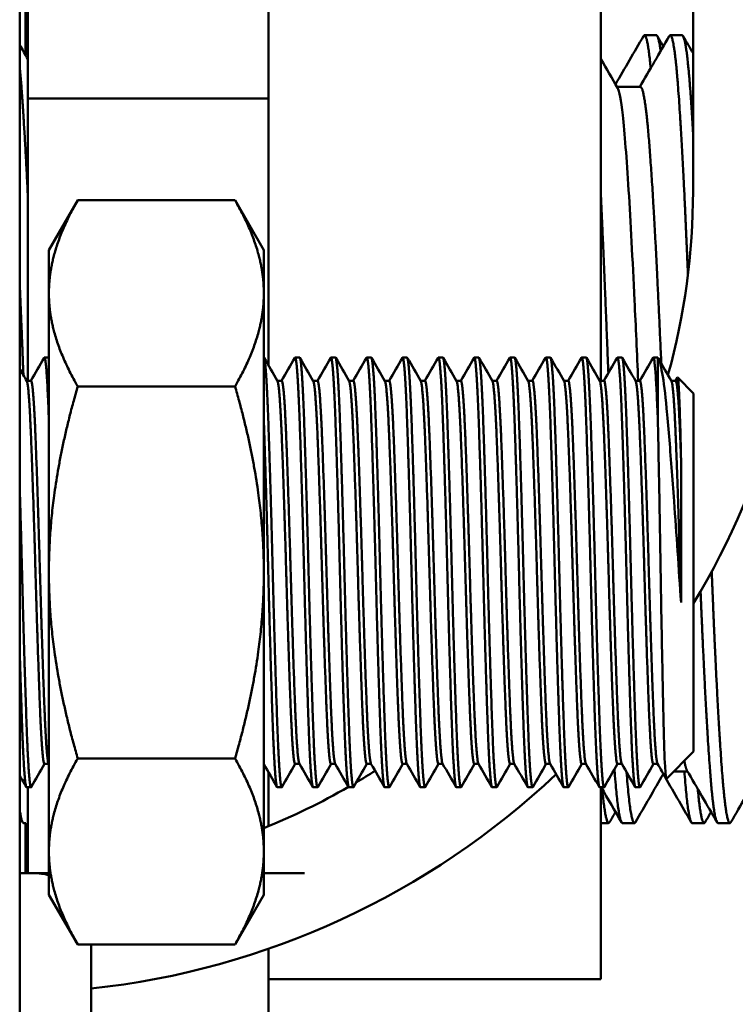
# Model space of a CAD drawing. Header units: inches. Extents: x 1 to 203, y 4 to 128.
# Tile 7 of 127: x 56.04 to 57.29, y 18.98 to 20.7. Entities that reach past the tile are written whole.
import ezdxf

# ---------------------------------------------------------------- set-up
doc = ezdxf.new("R2010")
doc.units = ezdxf.units.IN
doc.header["$LTSCALE"] = 6
doc.header["$MEASUREMENT"] = 0
doc.layers.add('Visible (ANSI)', color=7, linetype='Continuous', lineweight=50)

msp = doc.modelspace()

# ---------------------------------------------------------------- linework, layer by layer
at = {"layer": 'Visible (ANSI)'}
for p, q in [((56.0416, 17.0853), (56.0416, 27.3773)), ((56.0516, 22.6313), (56.0516, 20.6345)), ((57.2166, 20.3969), (57.2166, 22.0157)), ((56.0559, 21.136), (56.0559, 20.5586)), ((56.4759, 21.136), (56.4759, 20.5586)), ((57.0559, 20.0657), (57.0559, 20.9413)), ((57.1526, 20.6688), (57.1318, 20.6688)), ((57.1976, 20.6688), (57.1768, 20.6688)), ((57.1247, 20.5786), (57.084, 20.5786)), ((56.0559, 20.5586), (56.0559, 20.0657)), ((56.4759, 20.5586), (56.0559, 20.5586)), ((56.4759, 20.5586), (56.4759, 20.0923)), ((56.0926, 20.2938), (56.1429, 20.3808)), ((56.4174, 20.3808), (56.1429, 20.3808)), ((56.4676, 20.2938), (56.4174, 20.3808)), ((56.0926, 20.2938), (56.0926, 20.2184)), ((56.4676, 20.2938), (56.4676, 20.2184)), ((56.0926, 20.2184), (56.0926, 19.7313)), ((56.4676, 20.2184), (56.4676, 19.7313)), ((56.0848, 20.1063), (56.0926, 20.1063)), ((56.5223, 20.1063), (56.5301, 20.1063)), ((56.5848, 20.1063), (56.5926, 20.1063)), ((56.6473, 20.1063), (56.6551, 20.1063)), ((56.7098, 20.1063), (56.7176, 20.1063)), ((56.7723, 20.1063), (56.7801, 20.1063)), ((56.8348, 20.1063), (56.8426, 20.1063)), ((56.8973, 20.1063), (56.9051, 20.1063)), ((56.9598, 20.1063), (56.9676, 20.1063)), ((57.0223, 20.1063), (57.0301, 20.1063)), ((57.0848, 20.1063), (57.0926, 20.1063)), ((57.1473, 20.1063), (57.1551, 20.1063)), ((57.1551, 20.1063), (57.1551, 19.9964)), ((57.1861, 20.0657), (57.1895, 20.0715)), ((57.2176, 20.0438), (57.1898, 20.0716)), ((56.0614, 20.0657), (56.0538, 20.0657)), ((56.4174, 20.056), (56.1429, 20.056)), ((56.4989, 20.0657), (56.4913, 20.0657)), ((56.5614, 20.0657), (56.5538, 20.0657)), ((56.6239, 20.0657), (56.6163, 20.0657)), ((56.6864, 20.0657), (56.6788, 20.0657)), ((56.7489, 20.0657), (56.7413, 20.0657)), ((56.8114, 20.0657), (56.8038, 20.0657)), ((56.8739, 20.0657), (56.8663, 20.0657)), ((56.9364, 20.0657), (56.9288, 20.0657)), ((56.9989, 20.0657), (56.9913, 20.0657)), ((57.0614, 20.0657), (57.0538, 20.0657)), ((57.1239, 20.0657), (57.1163, 20.0657)), ((57.1864, 20.0657), (57.1788, 20.0657)), ((57.2176, 20.0438), (57.2176, 19.4188)), ((57.1957, 19.6787), (57.1957, 19.9276)), ((56.0926, 19.7313), (56.0926, 19.2441)), ((56.4676, 19.7313), (56.4676, 19.2441)), ((57.2176, 19.4188), (57.17, 19.3711)), ((56.4174, 19.4065), (56.1429, 19.4065)), ((56.0924, 19.3969), (56.0848, 19.3969)), ((56.0926, 19.3965), (56.0921, 19.3973)), ((56.5299, 19.3969), (56.5223, 19.3969)), ((56.5924, 19.3969), (56.5848, 19.3969)), ((56.6549, 19.3969), (56.6473, 19.3969)), ((56.7174, 19.3969), (56.7098, 19.3969)), ((56.7799, 19.3969), (56.7723, 19.3969)), ((56.8424, 19.3969), (56.8348, 19.3969)), ((56.9049, 19.3969), (56.8973, 19.3969)), ((56.9674, 19.3969), (56.9598, 19.3969)), ((57.0299, 19.3969), (57.0223, 19.3969)), ((57.0924, 19.3969), (57.0848, 19.3969)), ((57.1549, 19.3969), (57.1473, 19.3969)), ((56.4759, 19.3821), (56.4759, 19.2882)), ((57.207, 19.384), (57.1828, 19.384)), ((56.0536, 19.3563), (56.0614, 19.3563)), ((56.0559, 19.3563), (56.0559, 19.2063)), ((56.4911, 19.3563), (56.4989, 19.3563)), ((56.5536, 19.3563), (56.5614, 19.3563)), ((56.6161, 19.3563), (56.6239, 19.3563)), ((56.6786, 19.3563), (56.6864, 19.3563)), ((56.7411, 19.3563), (56.7489, 19.3563)), ((56.8036, 19.3563), (56.8114, 19.3563)), ((56.8661, 19.3563), (56.8739, 19.3563)), ((56.9286, 19.3563), (56.9364, 19.3563)), ((56.9911, 19.3563), (56.9989, 19.3563)), ((57.0536, 19.3563), (57.0614, 19.3563)), ((57.0559, 19.0213), (57.0559, 19.3563)), ((57.1161, 19.3563), (57.1239, 19.3563)), ((56.0526, 19.2938), (56.0485, 19.2938)), ((56.0516, 19.2938), (56.0516, 19.2063)), ((57.0693, 19.2938), (57.0559, 19.2938)), ((57.1143, 19.2938), (57.0934, 19.2938)), ((57.236, 19.2938), (57.2151, 19.2938)), ((57.2809, 19.2938), (57.2601, 19.2938)), ((56.0926, 19.2441), (56.0926, 19.1688)), ((56.4676, 19.2441), (56.4676, 19.1688)), ((56.0666, 19.2063), (56.0416, 19.2063)), ((56.0666, 19.2063), (56.0926, 19.2063)), ((56.4676, 19.2063), (56.5386, 19.2063)), ((56.0926, 19.1688), (56.1429, 19.0818)), ((56.4676, 19.1688), (56.4174, 19.0818)), ((56.4174, 19.0818), (56.1429, 19.0818)), ((56.1666, 19.0818), (56.1666, 18.4313)), ((56.4759, 19.0744), (56.4759, 18.8266)), ((57.0559, 19.0213), (56.4759, 19.0213))]:
    msp.add_line(p, q, dxfattribs=at)
for centre, radius, start, end in [((56.0166, 20.3969), 1.2, 344.4854, 0), ((56.0166, 20.3969), 1.4, 329.0768, 0), ((56.0166, 20.3969), 1.2, 300.6893, 302.5201), ((56.0166, 20.3969), 1.4, 276.1506, 313.356), ((56.0166, 20.3969), 1.2, 292.0758, 299.9357), ((56.0666, 19.1063), 0.1, 74.9299, 90)]:
    msp.add_arc(centre, radius, start, end, dxfattribs=at)
for points in [[(57.0814, 20.5831), (57.0976, 20.6112), (57.1138, 20.6392), (57.1301, 20.6673)], [(57.1237, 20.5786), (57.1408, 20.6081), (57.1579, 20.6377), (57.175, 20.6673)], [(57.1543, 20.6673), (57.1578, 20.6613), (57.1612, 20.6554), (57.1647, 20.6494)], [(57.1993, 20.6673), (57.2051, 20.6573), (57.2109, 20.6473), (57.2166, 20.6374)], [(56.0416, 20.6518), (56.0464, 20.6435), (56.0512, 20.6353), (56.0559, 20.6271)], [(57.0559, 20.6271), (57.0656, 20.6103), (57.0753, 20.5936), (57.085, 20.5768)], [(56.0611, 20.0657), (56.0689, 20.0791), (56.0766, 20.0925), (56.0844, 20.1059)], [(56.468, 20.1059), (56.4759, 20.0924), (56.4837, 20.0788), (56.4915, 20.0653)], [(56.4986, 20.0657), (56.5064, 20.0791), (56.5141, 20.0925), (56.5219, 20.1059)], [(56.5305, 20.1059), (56.5384, 20.0924), (56.5462, 20.0788), (56.554, 20.0653)], [(56.5611, 20.0657), (56.5689, 20.0791), (56.5766, 20.0925), (56.5844, 20.1059)], [(56.593, 20.1059), (56.6009, 20.0924), (56.6087, 20.0788), (56.6165, 20.0653)], [(56.6236, 20.0657), (56.6314, 20.0791), (56.6391, 20.0925), (56.6469, 20.1059)], [(56.6555, 20.1059), (56.6634, 20.0924), (56.6712, 20.0788), (56.679, 20.0653)], [(56.6861, 20.0657), (56.6939, 20.0791), (56.7016, 20.0925), (56.7094, 20.1059)], [(56.718, 20.1059), (56.7259, 20.0924), (56.7337, 20.0788), (56.7415, 20.0653)], [(56.7486, 20.0657), (56.7564, 20.0791), (56.7641, 20.0925), (56.7719, 20.1059)], [(56.7805, 20.1059), (56.7884, 20.0924), (56.7962, 20.0788), (56.804, 20.0653)], [(56.8111, 20.0657), (56.8189, 20.0791), (56.8266, 20.0925), (56.8344, 20.1059)], [(56.843, 20.1059), (56.8509, 20.0924), (56.8587, 20.0788), (56.8665, 20.0653)], [(56.8736, 20.0657), (56.8814, 20.0791), (56.8891, 20.0925), (56.8969, 20.1059)], [(56.9055, 20.1059), (56.9134, 20.0924), (56.9212, 20.0788), (56.929, 20.0653)], [(56.9361, 20.0657), (56.9439, 20.0791), (56.9516, 20.0925), (56.9594, 20.1059)], [(56.968, 20.1059), (56.9759, 20.0924), (56.9837, 20.0788), (56.9915, 20.0653)], [(56.9986, 20.0657), (57.0064, 20.0791), (57.0141, 20.0925), (57.0219, 20.1059)], [(57.0305, 20.1059), (57.0384, 20.0924), (57.0462, 20.0788), (57.054, 20.0653)], [(57.0611, 20.0657), (57.0689, 20.0791), (57.0766, 20.0925), (57.0844, 20.1059)], [(57.093, 20.1059), (57.1009, 20.0924), (57.1087, 20.0788), (57.1165, 20.0653)], [(57.1236, 20.0657), (57.1314, 20.0791), (57.1391, 20.0925), (57.1469, 20.1059)], [(57.1561, 20.1049), (57.1638, 20.0917), (57.1714, 20.0785), (57.179, 20.0653)], [(56.0416, 20.0867), (56.0458, 20.0796), (56.0499, 20.0724), (56.054, 20.0653)], [(56.085, 19.3969), (56.0773, 19.3835), (56.0695, 19.3701), (56.0618, 19.3566)], [(56.4906, 19.3566), (56.483, 19.3699), (56.4753, 19.3832), (56.4676, 19.3965)], [(56.5225, 19.3969), (56.5148, 19.3835), (56.507, 19.3701), (56.4993, 19.3566)], [(56.5531, 19.3566), (56.5453, 19.3702), (56.5375, 19.3837), (56.5296, 19.3973)], [(56.585, 19.3969), (56.5773, 19.3835), (56.5695, 19.3701), (56.5618, 19.3566)], [(56.6156, 19.3566), (56.6078, 19.3702), (56.6, 19.3837), (56.5921, 19.3973)], [(56.6475, 19.3969), (56.6398, 19.3835), (56.632, 19.3701), (56.6243, 19.3566)], [(56.6781, 19.3566), (56.6703, 19.3702), (56.6625, 19.3837), (56.6546, 19.3973)], [(56.71, 19.3969), (56.7023, 19.3835), (56.6945, 19.3701), (56.6868, 19.3566)], [(56.7406, 19.3566), (56.7328, 19.3702), (56.725, 19.3837), (56.7171, 19.3973)], [(56.7725, 19.3969), (56.7648, 19.3835), (56.757, 19.3701), (56.7493, 19.3566)], [(56.8031, 19.3566), (56.7953, 19.3702), (56.7875, 19.3837), (56.7796, 19.3973)], [(56.835, 19.3969), (56.8273, 19.3835), (56.8195, 19.3701), (56.8118, 19.3566)], [(56.8656, 19.3566), (56.8578, 19.3702), (56.85, 19.3837), (56.8421, 19.3973)], [(56.8975, 19.3969), (56.8898, 19.3835), (56.882, 19.3701), (56.8743, 19.3566)], [(56.9281, 19.3566), (56.9203, 19.3702), (56.9125, 19.3837), (56.9046, 19.3973)], [(56.96, 19.3969), (56.9523, 19.3835), (56.9445, 19.3701), (56.9368, 19.3566)], [(56.9906, 19.3566), (56.9828, 19.3702), (56.975, 19.3837), (56.9671, 19.3973)], [(57.0225, 19.3969), (57.0148, 19.3835), (57.007, 19.3701), (56.9993, 19.3566)], [(57.0531, 19.3566), (57.0453, 19.3702), (57.0375, 19.3837), (57.0296, 19.3973)], [(57.085, 19.3969), (57.0773, 19.3835), (57.0695, 19.3701), (57.0618, 19.3566)], [(57.1156, 19.3566), (57.1078, 19.3702), (57.1, 19.3837), (57.0921, 19.3973)], [(57.1475, 19.3969), (57.1398, 19.3835), (57.132, 19.3701), (57.1243, 19.3566)], [(57.1697, 19.3712), (57.1647, 19.3799), (57.1597, 19.3886), (57.1546, 19.3973)], [(57.2584, 19.2953), (57.2409, 19.3254), (57.2235, 19.3556), (57.206, 19.3857)], [(56.0531, 19.3566), (56.0493, 19.3633), (56.0455, 19.3699), (56.0416, 19.3766)], [(57.1648, 19.3797), (57.1485, 19.3515), (57.1323, 19.3234), (57.116, 19.2953)], [(57.2134, 19.2953), (57.1972, 19.3233), (57.1809, 19.3514), (57.1647, 19.3794)], [(57.334, 19.384), (57.3169, 19.3544), (57.2998, 19.3249), (57.2827, 19.2953)], [(57.0917, 19.2953), (57.0799, 19.3156), (57.0682, 19.3359), (57.0564, 19.3563)], [(56.0467, 19.2953), (56.045, 19.2982), (56.0433, 19.3012), (56.0416, 19.3041)], [(57.0814, 19.3132), (57.0779, 19.3072), (57.0745, 19.3012), (57.071, 19.2953)], [(57.248, 19.3132), (57.2446, 19.3072), (57.2411, 19.3012), (57.2377, 19.2953)]]:
    msp.add_open_spline(points, degree=3, dxfattribs=at)
for points, weights, knots in [([(57.1301, 20.6673), (57.1309, 20.6688), (57.1318, 20.6688), (57.1372, 20.6688), (57.1427, 20.6114)], [0.992423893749, 0.995658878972, 1, 0.973273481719, 0.98847354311], [0.617862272, 0.617862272, 0.617862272, 0.618421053, 0.618421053, 0.621861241, 0.621861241, 0.621861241]), ([(57.175, 20.6673), (57.1759, 20.6688), (57.1768, 20.6688), (57.1837, 20.6688), (57.1906, 20.5767), (57.1976, 20.4846), (57.2045, 20.325), (57.2061, 20.2891), (57.2077, 20.2509)], [0.992423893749, 0.995658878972, 1, 0.965925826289, 1, 0.965925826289, 1, 0.992113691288, 0.987877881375], [0.63102017, 0.63102017, 0.63102017, 0.63157895, 0.63157895, 0.63596491, 0.63596491, 0.64035088, 0.64035088, 0.64136599, 0.64136599, 0.64136599]), ([(57.1976, 20.6688), (57.2045, 20.6688), (57.2115, 20.5767), (57.214, 20.5432), (57.2166, 20.4991)], [1, 0.965925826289, 1, 0.987329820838, 0.98408222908], [0.684210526, 0.684210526, 0.684210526, 0.688596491, 0.688596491, 0.690227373, 0.690227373, 0.690227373]), ([(56.0416, 20.614), (56.0432, 20.5976), (56.0448, 20.5767), (56.0503, 20.5038), (56.0559, 20.386)], [0.987802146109, 0.992042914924, 1, 0.972853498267, 0.988961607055], [0.319151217, 0.319151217, 0.319151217, 0.320175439, 0.320175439, 0.323669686, 0.323669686, 0.323669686]), ([(57.1247, 20.5786), (57.1316, 20.5786), (57.1386, 20.4985), (57.1455, 20.4185), (57.1525, 20.2799), (57.1568, 20.1937), (57.1612, 20.0961)], [1, 0.965925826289, 1, 0.965925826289, 1, 0.978533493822, 0.984114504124], [0.63157895, 0.63157895, 0.63157895, 0.63596491, 0.63596491, 0.64035088, 0.64035088, 0.64311401, 0.64311401, 0.64311401]), ([(57.0559, 20.386), (57.0573, 20.3566), (57.0587, 20.325), (57.0637, 20.2102), (57.0688, 20.079)], [0.988961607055, 0.993072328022, 1, 0.975243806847, 0.986460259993], [0.63945916, 0.63945916, 0.63945916, 0.640350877, 0.640350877, 0.643537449, 0.643537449, 0.643537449]), ([(56.0926, 19.9964), (56.0887, 20.1063), (56.0848, 20.1063), (56.0846, 20.1063), (56.0844, 20.1059)], [1, 0.923879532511, 1, 0.995614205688, 0.991733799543], [0.755, 0.755, 0.755, 0.76, 0.76, 0.760288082, 0.760288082, 0.760288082]), ([(56.4993, 19.3566), (56.4991, 19.3563), (56.4989, 19.3563), (56.495, 19.3563), (56.4911, 19.4661), (56.4871, 19.5759), (56.4832, 19.7313), (56.4793, 19.8866), (56.4754, 19.9964), (56.4715, 20.1063), (56.4676, 20.1063)], [0.991733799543, 0.995614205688, 1, 0.923879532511, 1, 0.923879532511, 1, 0.923879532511, 1, 0.923879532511, 1], [0.45971192, 0.45971192, 0.45971192, 0.46, 0.46, 0.465, 0.465, 0.47, 0.47, 0.475, 0.475, 0.48, 0.48, 0.48]), ([(56.5536, 19.3563), (56.5496, 19.3563), (56.5457, 19.4661), (56.5418, 19.5759), (56.5379, 19.7313), (56.534, 19.8866), (56.5301, 19.9964), (56.5262, 20.1063), (56.5223, 20.1063), (56.5221, 20.1063), (56.5219, 20.1059)], [1, 0.923879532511, 1, 0.923879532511, 1, 0.923879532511, 1, 0.923879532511, 1, 0.995614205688, 0.991733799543], [0.46, 0.46, 0.46, 0.465, 0.465, 0.47, 0.47, 0.475, 0.475, 0.48, 0.48, 0.48028808, 0.48028808, 0.48028808]), ([(56.5618, 19.3566), (56.5616, 19.3563), (56.5614, 19.3563), (56.5575, 19.3563), (56.5536, 19.4661), (56.5496, 19.5759), (56.5457, 19.7313), (56.5418, 19.8866), (56.5379, 19.9964), (56.534, 20.1063), (56.5301, 20.1063)], [0.991733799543, 0.995614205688, 1, 0.923879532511, 1, 0.923879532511, 1, 0.923879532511, 1, 0.923879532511, 1], [0.41971192, 0.41971192, 0.41971192, 0.42, 0.42, 0.425, 0.425, 0.43, 0.43, 0.435, 0.435, 0.44, 0.44, 0.44]), ([(56.6161, 19.3563), (56.6121, 19.3563), (56.6082, 19.4661), (56.6043, 19.5759), (56.6004, 19.7313), (56.5965, 19.8866), (56.5926, 19.9964), (56.5887, 20.1063), (56.5848, 20.1063), (56.5846, 20.1063), (56.5844, 20.1059)], [1, 0.923879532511, 1, 0.923879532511, 1, 0.923879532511, 1, 0.923879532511, 1, 0.995614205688, 0.991733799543], [0.42, 0.42, 0.42, 0.425, 0.425, 0.43, 0.43, 0.435, 0.435, 0.44, 0.44, 0.44028808, 0.44028808, 0.44028808]), ([(56.6243, 19.3566), (56.6241, 19.3563), (56.6239, 19.3563), (56.62, 19.3563), (56.6161, 19.4661), (56.6121, 19.5759), (56.6082, 19.7313), (56.6043, 19.8866), (56.6004, 19.9964), (56.5965, 20.1063), (56.5926, 20.1063)], [0.991733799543, 0.995614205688, 1, 0.923879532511, 1, 0.923879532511, 1, 0.923879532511, 1, 0.923879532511, 1], [0.37971192, 0.37971192, 0.37971192, 0.38, 0.38, 0.385, 0.385, 0.39, 0.39, 0.395, 0.395, 0.4, 0.4, 0.4]), ([(56.6786, 19.3563), (56.6746, 19.3563), (56.6707, 19.4661), (56.6668, 19.5759), (56.6629, 19.7313), (56.659, 19.8866), (56.6551, 19.9964), (56.6512, 20.1063), (56.6473, 20.1063), (56.6471, 20.1063), (56.6469, 20.1059)], [1, 0.923879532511, 1, 0.923879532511, 1, 0.923879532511, 1, 0.923879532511, 1, 0.995614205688, 0.991733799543], [0.38, 0.38, 0.38, 0.385, 0.385, 0.39, 0.39, 0.395, 0.395, 0.4, 0.4, 0.40028808, 0.40028808, 0.40028808]), ([(56.6868, 19.3566), (56.6866, 19.3563), (56.6864, 19.3563), (56.6825, 19.3563), (56.6786, 19.4661), (56.6746, 19.5759), (56.6707, 19.7313), (56.6668, 19.8866), (56.6629, 19.9964), (56.659, 20.1063), (56.6551, 20.1063)], [0.991733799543, 0.995614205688, 1, 0.923879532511, 1, 0.923879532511, 1, 0.923879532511, 1, 0.923879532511, 1], [0.33971192, 0.33971192, 0.33971192, 0.34, 0.34, 0.345, 0.345, 0.35, 0.35, 0.355, 0.355, 0.36, 0.36, 0.36]), ([(56.7411, 19.3563), (56.7371, 19.3563), (56.7332, 19.4661), (56.7293, 19.5759), (56.7254, 19.7313), (56.7215, 19.8866), (56.7176, 19.9964), (56.7137, 20.1063), (56.7098, 20.1063), (56.7096, 20.1063), (56.7094, 20.1059)], [1, 0.923879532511, 1, 0.923879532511, 1, 0.923879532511, 1, 0.923879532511, 1, 0.995614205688, 0.991733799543], [0.34, 0.34, 0.34, 0.345, 0.345, 0.35, 0.35, 0.355, 0.355, 0.36, 0.36, 0.36028808, 0.36028808, 0.36028808]), ([(56.7493, 19.3566), (56.7491, 19.3563), (56.7489, 19.3563), (56.745, 19.3563), (56.7411, 19.4661), (56.7371, 19.5759), (56.7332, 19.7313), (56.7293, 19.8866), (56.7254, 19.9964), (56.7215, 20.1063), (56.7176, 20.1063)], [0.991733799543, 0.995614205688, 1, 0.923879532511, 1, 0.923879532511, 1, 0.923879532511, 1, 0.923879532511, 1], [0.29971192, 0.29971192, 0.29971192, 0.3, 0.3, 0.305, 0.305, 0.31, 0.31, 0.315, 0.315, 0.32, 0.32, 0.32]), ([(56.8036, 19.3563), (56.7996, 19.3563), (56.7957, 19.4661), (56.7918, 19.5759), (56.7879, 19.7313), (56.784, 19.8866), (56.7801, 19.9964), (56.7762, 20.1063), (56.7723, 20.1063), (56.7721, 20.1063), (56.7719, 20.1059)], [1, 0.923879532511, 1, 0.923879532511, 1, 0.923879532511, 1, 0.923879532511, 1, 0.995614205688, 0.991733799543], [0.3, 0.3, 0.3, 0.305, 0.305, 0.31, 0.31, 0.315, 0.315, 0.32, 0.32, 0.32028808, 0.32028808, 0.32028808]), ([(56.8118, 19.3566), (56.8116, 19.3563), (56.8114, 19.3563), (56.8075, 19.3563), (56.8036, 19.4661), (56.7996, 19.5759), (56.7957, 19.7313), (56.7918, 19.8866), (56.7879, 19.9964), (56.784, 20.1063), (56.7801, 20.1063)], [0.991733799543, 0.995614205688, 1, 0.923879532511, 1, 0.923879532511, 1, 0.923879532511, 1, 0.923879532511, 1], [0.25971192, 0.25971192, 0.25971192, 0.26, 0.26, 0.265, 0.265, 0.27, 0.27, 0.275, 0.275, 0.28, 0.28, 0.28]), ([(56.8661, 19.3563), (56.8621, 19.3563), (56.8582, 19.4661), (56.8543, 19.5759), (56.8504, 19.7313), (56.8465, 19.8866), (56.8426, 19.9964), (56.8387, 20.1063), (56.8348, 20.1063), (56.8346, 20.1063), (56.8344, 20.1059)], [1, 0.923879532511, 1, 0.923879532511, 1, 0.923879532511, 1, 0.923879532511, 1, 0.995614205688, 0.991733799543], [0.26, 0.26, 0.26, 0.265, 0.265, 0.27, 0.27, 0.275, 0.275, 0.28, 0.28, 0.28028808, 0.28028808, 0.28028808]), ([(56.8743, 19.3566), (56.8741, 19.3563), (56.8739, 19.3563), (56.87, 19.3563), (56.8661, 19.4661), (56.8621, 19.5759), (56.8582, 19.7313), (56.8543, 19.8866), (56.8504, 19.9964), (56.8465, 20.1063), (56.8426, 20.1063)], [0.991733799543, 0.995614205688, 1, 0.923879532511, 1, 0.923879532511, 1, 0.923879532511, 1, 0.923879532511, 1], [0.21971192, 0.21971192, 0.21971192, 0.22, 0.22, 0.225, 0.225, 0.23, 0.23, 0.235, 0.235, 0.24, 0.24, 0.24]), ([(56.9286, 19.3563), (56.9246, 19.3563), (56.9207, 19.4661), (56.9168, 19.5759), (56.9129, 19.7313), (56.909, 19.8866), (56.9051, 19.9964), (56.9012, 20.1063), (56.8973, 20.1063), (56.8971, 20.1063), (56.8969, 20.1059)], [1, 0.923879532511, 1, 0.923879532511, 1, 0.923879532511, 1, 0.923879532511, 1, 0.995614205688, 0.991733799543], [0.22, 0.22, 0.22, 0.225, 0.225, 0.23, 0.23, 0.235, 0.235, 0.24, 0.24, 0.24028808, 0.24028808, 0.24028808]), ([(56.9368, 19.3566), (56.9366, 19.3563), (56.9364, 19.3563), (56.9325, 19.3563), (56.9286, 19.4661), (56.9246, 19.5759), (56.9207, 19.7313), (56.9168, 19.8866), (56.9129, 19.9964), (56.909, 20.1063), (56.9051, 20.1063)], [0.991733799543, 0.995614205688, 1, 0.923879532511, 1, 0.923879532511, 1, 0.923879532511, 1, 0.923879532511, 1], [0.17971192, 0.17971192, 0.17971192, 0.18, 0.18, 0.185, 0.185, 0.19, 0.19, 0.195, 0.195, 0.2, 0.2, 0.2]), ([(56.9911, 19.3563), (56.9871, 19.3563), (56.9832, 19.4661), (56.9793, 19.5759), (56.9754, 19.7313), (56.9715, 19.8866), (56.9676, 19.9964), (56.9637, 20.1063), (56.9598, 20.1063), (56.9596, 20.1063), (56.9594, 20.1059)], [1, 0.923879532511, 1, 0.923879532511, 1, 0.923879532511, 1, 0.923879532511, 1, 0.995614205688, 0.991733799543], [0.18, 0.18, 0.18, 0.185, 0.185, 0.19, 0.19, 0.195, 0.195, 0.2, 0.2, 0.20028808, 0.20028808, 0.20028808]), ([(56.9993, 19.3566), (56.9991, 19.3563), (56.9989, 19.3563), (56.995, 19.3563), (56.9911, 19.4661), (56.9871, 19.5759), (56.9832, 19.7313), (56.9793, 19.8866), (56.9754, 19.9964), (56.9715, 20.1063), (56.9676, 20.1063)], [0.991733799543, 0.995614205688, 1, 0.923879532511, 1, 0.923879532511, 1, 0.923879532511, 1, 0.923879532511, 1], [0.13971192, 0.13971192, 0.13971192, 0.14, 0.14, 0.145, 0.145, 0.15, 0.15, 0.155, 0.155, 0.16, 0.16, 0.16]), ([(57.0536, 19.3563), (57.0496, 19.3563), (57.0457, 19.4661), (57.0418, 19.5759), (57.0379, 19.7313), (57.034, 19.8866), (57.0301, 19.9964), (57.0262, 20.1063), (57.0223, 20.1063), (57.0221, 20.1063), (57.0219, 20.1059)], [1, 0.923879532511, 1, 0.923879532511, 1, 0.923879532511, 1, 0.923879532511, 1, 0.995614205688, 0.991733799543], [0.14, 0.14, 0.14, 0.145, 0.145, 0.15, 0.15, 0.155, 0.155, 0.16, 0.16, 0.16028808, 0.16028808, 0.16028808]), ([(57.0618, 19.3566), (57.0616, 19.3563), (57.0614, 19.3563), (57.0575, 19.3563), (57.0536, 19.4661), (57.0496, 19.5759), (57.0457, 19.7313), (57.0418, 19.8866), (57.0379, 19.9964), (57.034, 20.1063), (57.0301, 20.1063)], [0.991733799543, 0.995614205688, 1, 0.923879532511, 1, 0.923879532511, 1, 0.923879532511, 1, 0.923879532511, 1], [0.09971192, 0.09971192, 0.09971192, 0.1, 0.1, 0.105, 0.105, 0.11, 0.11, 0.115, 0.115, 0.12, 0.12, 0.12]), ([(57.1161, 19.3563), (57.1121, 19.3563), (57.1082, 19.4661), (57.1043, 19.5759), (57.1004, 19.7313), (57.0965, 19.8866), (57.0926, 19.9964), (57.0887, 20.1063), (57.0848, 20.1063), (57.0846, 20.1063), (57.0844, 20.1059)], [1, 0.923879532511, 1, 0.923879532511, 1, 0.923879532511, 1, 0.923879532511, 1, 0.995614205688, 0.991733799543], [0.1, 0.1, 0.1, 0.105, 0.105, 0.11, 0.11, 0.115, 0.115, 0.12, 0.12, 0.12028808, 0.12028808, 0.12028808]), ([(57.1243, 19.3566), (57.1241, 19.3563), (57.1239, 19.3563), (57.12, 19.3563), (57.1161, 19.4661), (57.1121, 19.5759), (57.1082, 19.7313), (57.1043, 19.8866), (57.1004, 19.9964), (57.0965, 20.1063), (57.0926, 20.1063)], [0.991733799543, 0.995614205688, 1, 0.923879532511, 1, 0.923879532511, 1, 0.923879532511, 1, 0.923879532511, 1], [0.05971192, 0.05971192, 0.05971192, 0.06, 0.06, 0.065, 0.065, 0.07, 0.07, 0.075, 0.075, 0.08, 0.08, 0.08]), ([(57.1551, 19.9964), (57.1512, 20.1063), (57.1473, 20.1063), (57.1471, 20.1063), (57.1469, 20.1059)], [1, 0.923879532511, 1, 0.995614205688, 0.991733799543], [0.075, 0.075, 0.075, 0.08, 0.08, 0.080288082, 0.080288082, 0.080288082]), ([(56.0848, 19.3969), (56.0809, 19.3969), (56.077, 19.4948), (56.0731, 19.5928), (56.0692, 19.7313), (56.0653, 19.8698), (56.0614, 19.9677), (56.0577, 20.0589), (56.054, 20.0653)], [1, 0.923879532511, 1, 0.923879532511, 1, 0.923879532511, 1, 0.928804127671, 0.990788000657], [0.74, 0.74, 0.74, 0.745, 0.745, 0.75, 0.75, 0.755, 0.755, 0.75967653, 0.75967653, 0.75967653]), ([(56.0921, 19.3973), (56.0884, 19.4037), (56.0848, 19.4948), (56.0809, 19.5928), (56.077, 19.7313), (56.0731, 19.8698), (56.0692, 19.9677), (56.0653, 20.0657), (56.0614, 20.0657)], [0.990788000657, 0.928804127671, 1, 0.923879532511, 1, 0.923879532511, 1, 0.923879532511, 1], [0.74032347, 0.74032347, 0.74032347, 0.745, 0.745, 0.75, 0.75, 0.755, 0.755, 0.76, 0.76, 0.76]), ([(56.5223, 19.3969), (56.5184, 19.3969), (56.5145, 19.4948), (56.5106, 19.5928), (56.5067, 19.7313), (56.5028, 19.8698), (56.4989, 19.9677), (56.4952, 20.0589), (56.4915, 20.0653)], [1, 0.923879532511, 1, 0.923879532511, 1, 0.923879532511, 1, 0.928804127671, 0.990788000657], [0.46, 0.46, 0.46, 0.465, 0.465, 0.47, 0.47, 0.475, 0.475, 0.47967653, 0.47967653, 0.47967653]), ([(56.5296, 19.3973), (56.5259, 19.4037), (56.5223, 19.4948), (56.5184, 19.5928), (56.5145, 19.7313), (56.5106, 19.8698), (56.5067, 19.9677), (56.5028, 20.0657), (56.4989, 20.0657)], [0.990788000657, 0.928804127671, 1, 0.923879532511, 1, 0.923879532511, 1, 0.923879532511, 1], [0.46032347, 0.46032347, 0.46032347, 0.465, 0.465, 0.47, 0.47, 0.475, 0.475, 0.48, 0.48, 0.48]), ([(56.5848, 19.3969), (56.5809, 19.3969), (56.577, 19.4948), (56.5731, 19.5928), (56.5692, 19.7313), (56.5653, 19.8698), (56.5614, 19.9677), (56.5577, 20.0589), (56.554, 20.0653)], [1, 0.923879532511, 1, 0.923879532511, 1, 0.923879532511, 1, 0.928804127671, 0.990788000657], [0.42, 0.42, 0.42, 0.425, 0.425, 0.43, 0.43, 0.435, 0.435, 0.43967653, 0.43967653, 0.43967653]), ([(56.5921, 19.3973), (56.5884, 19.4037), (56.5848, 19.4948), (56.5809, 19.5928), (56.577, 19.7313), (56.5731, 19.8698), (56.5692, 19.9677), (56.5653, 20.0657), (56.5614, 20.0657)], [0.990788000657, 0.928804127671, 1, 0.923879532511, 1, 0.923879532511, 1, 0.923879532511, 1], [0.42032347, 0.42032347, 0.42032347, 0.425, 0.425, 0.43, 0.43, 0.435, 0.435, 0.44, 0.44, 0.44]), ([(56.6473, 19.3969), (56.6434, 19.3969), (56.6395, 19.4948), (56.6356, 19.5928), (56.6317, 19.7313), (56.6278, 19.8698), (56.6239, 19.9677), (56.6202, 20.0589), (56.6165, 20.0653)], [1, 0.923879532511, 1, 0.923879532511, 1, 0.923879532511, 1, 0.928804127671, 0.990788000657], [0.38, 0.38, 0.38, 0.385, 0.385, 0.39, 0.39, 0.395, 0.395, 0.39967653, 0.39967653, 0.39967653]), ([(56.6546, 19.3973), (56.6509, 19.4037), (56.6473, 19.4948), (56.6434, 19.5928), (56.6395, 19.7313), (56.6356, 19.8698), (56.6317, 19.9677), (56.6278, 20.0657), (56.6239, 20.0657)], [0.990788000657, 0.928804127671, 1, 0.923879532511, 1, 0.923879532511, 1, 0.923879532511, 1], [0.38032347, 0.38032347, 0.38032347, 0.385, 0.385, 0.39, 0.39, 0.395, 0.395, 0.4, 0.4, 0.4]), ([(56.7098, 19.3969), (56.7059, 19.3969), (56.702, 19.4948), (56.6981, 19.5928), (56.6942, 19.7313), (56.6903, 19.8698), (56.6864, 19.9677), (56.6827, 20.0589), (56.679, 20.0653)], [1, 0.923879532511, 1, 0.923879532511, 1, 0.923879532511, 1, 0.928804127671, 0.990788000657], [0.34, 0.34, 0.34, 0.345, 0.345, 0.35, 0.35, 0.355, 0.355, 0.35967653, 0.35967653, 0.35967653]), ([(56.7171, 19.3973), (56.7134, 19.4037), (56.7098, 19.4948), (56.7059, 19.5928), (56.702, 19.7313), (56.6981, 19.8698), (56.6942, 19.9677), (56.6903, 20.0657), (56.6864, 20.0657)], [0.990788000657, 0.928804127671, 1, 0.923879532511, 1, 0.923879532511, 1, 0.923879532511, 1], [0.34032347, 0.34032347, 0.34032347, 0.345, 0.345, 0.35, 0.35, 0.355, 0.355, 0.36, 0.36, 0.36]), ([(56.7723, 19.3969), (56.7684, 19.3969), (56.7645, 19.4948), (56.7606, 19.5928), (56.7567, 19.7313), (56.7528, 19.8698), (56.7489, 19.9677), (56.7452, 20.0589), (56.7415, 20.0653)], [1, 0.923879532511, 1, 0.923879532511, 1, 0.923879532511, 1, 0.928804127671, 0.990788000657], [0.3, 0.3, 0.3, 0.305, 0.305, 0.31, 0.31, 0.315, 0.315, 0.31967653, 0.31967653, 0.31967653]), ([(56.7796, 19.3973), (56.7759, 19.4037), (56.7723, 19.4948), (56.7684, 19.5928), (56.7645, 19.7313), (56.7606, 19.8698), (56.7567, 19.9677), (56.7528, 20.0657), (56.7489, 20.0657)], [0.990788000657, 0.928804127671, 1, 0.923879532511, 1, 0.923879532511, 1, 0.923879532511, 1], [0.30032347, 0.30032347, 0.30032347, 0.305, 0.305, 0.31, 0.31, 0.315, 0.315, 0.32, 0.32, 0.32]), ([(56.8348, 19.3969), (56.8309, 19.3969), (56.827, 19.4948), (56.8231, 19.5928), (56.8192, 19.7313), (56.8153, 19.8698), (56.8114, 19.9677), (56.8077, 20.0589), (56.804, 20.0653)], [1, 0.923879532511, 1, 0.923879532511, 1, 0.923879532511, 1, 0.928804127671, 0.990788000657], [0.26, 0.26, 0.26, 0.265, 0.265, 0.27, 0.27, 0.275, 0.275, 0.27967653, 0.27967653, 0.27967653]), ([(56.8421, 19.3973), (56.8384, 19.4037), (56.8348, 19.4948), (56.8309, 19.5928), (56.827, 19.7313), (56.8231, 19.8698), (56.8192, 19.9677), (56.8153, 20.0657), (56.8114, 20.0657)], [0.990788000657, 0.928804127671, 1, 0.923879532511, 1, 0.923879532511, 1, 0.923879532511, 1], [0.26032347, 0.26032347, 0.26032347, 0.265, 0.265, 0.27, 0.27, 0.275, 0.275, 0.28, 0.28, 0.28]), ([(56.8973, 19.3969), (56.8934, 19.3969), (56.8895, 19.4948), (56.8856, 19.5928), (56.8817, 19.7313), (56.8778, 19.8698), (56.8739, 19.9677), (56.8702, 20.0589), (56.8665, 20.0653)], [1, 0.923879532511, 1, 0.923879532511, 1, 0.923879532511, 1, 0.928804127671, 0.990788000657], [0.22, 0.22, 0.22, 0.225, 0.225, 0.23, 0.23, 0.235, 0.235, 0.23967653, 0.23967653, 0.23967653]), ([(56.9046, 19.3973), (56.9009, 19.4037), (56.8973, 19.4948), (56.8934, 19.5928), (56.8895, 19.7313), (56.8856, 19.8698), (56.8817, 19.9677), (56.8778, 20.0657), (56.8739, 20.0657)], [0.990788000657, 0.928804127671, 1, 0.923879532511, 1, 0.923879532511, 1, 0.923879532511, 1], [0.22032347, 0.22032347, 0.22032347, 0.225, 0.225, 0.23, 0.23, 0.235, 0.235, 0.24, 0.24, 0.24]), ([(56.9598, 19.3969), (56.9559, 19.3969), (56.952, 19.4948), (56.9481, 19.5928), (56.9442, 19.7313), (56.9403, 19.8698), (56.9364, 19.9677), (56.9327, 20.0589), (56.929, 20.0653)], [1, 0.923879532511, 1, 0.923879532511, 1, 0.923879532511, 1, 0.928804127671, 0.990788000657], [0.18, 0.18, 0.18, 0.185, 0.185, 0.19, 0.19, 0.195, 0.195, 0.19967653, 0.19967653, 0.19967653]), ([(56.9671, 19.3973), (56.9634, 19.4037), (56.9598, 19.4948), (56.9559, 19.5928), (56.952, 19.7313), (56.9481, 19.8698), (56.9442, 19.9677), (56.9403, 20.0657), (56.9364, 20.0657)], [0.990788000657, 0.928804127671, 1, 0.923879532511, 1, 0.923879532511, 1, 0.923879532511, 1], [0.18032347, 0.18032347, 0.18032347, 0.185, 0.185, 0.19, 0.19, 0.195, 0.195, 0.2, 0.2, 0.2]), ([(57.0223, 19.3969), (57.0184, 19.3969), (57.0145, 19.4948), (57.0106, 19.5928), (57.0067, 19.7313), (57.0028, 19.8698), (56.9989, 19.9677), (56.9952, 20.0589), (56.9915, 20.0653)], [1, 0.923879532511, 1, 0.923879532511, 1, 0.923879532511, 1, 0.928804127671, 0.990788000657], [0.14, 0.14, 0.14, 0.145, 0.145, 0.15, 0.15, 0.155, 0.155, 0.15967653, 0.15967653, 0.15967653]), ([(57.0296, 19.3973), (57.0259, 19.4037), (57.0223, 19.4948), (57.0184, 19.5928), (57.0145, 19.7313), (57.0106, 19.8698), (57.0067, 19.9677), (57.0028, 20.0657), (56.9989, 20.0657)], [0.990788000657, 0.928804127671, 1, 0.923879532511, 1, 0.923879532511, 1, 0.923879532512, 1], [0.14032347, 0.14032347, 0.14032347, 0.145, 0.145, 0.15, 0.15, 0.155, 0.155, 0.16, 0.16, 0.16]), ([(57.0848, 19.3969), (57.0809, 19.3969), (57.077, 19.4948), (57.0731, 19.5928), (57.0692, 19.7313), (57.0653, 19.8698), (57.0614, 19.9677), (57.0577, 20.0589), (57.054, 20.0653)], [1, 0.923879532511, 1, 0.923879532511, 1, 0.923879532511, 1, 0.928804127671, 0.990788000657], [0.1, 0.1, 0.1, 0.105, 0.105, 0.11, 0.11, 0.115, 0.115, 0.11967653, 0.11967653, 0.11967653]), ([(57.0921, 19.3973), (57.0884, 19.4037), (57.0848, 19.4948), (57.0809, 19.5928), (57.077, 19.7313), (57.0731, 19.8698), (57.0692, 19.9677), (57.0653, 20.0657), (57.0614, 20.0657)], [0.990788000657, 0.928804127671, 1, 0.923879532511, 1, 0.923879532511, 1, 0.923879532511, 1], [0.10032347, 0.10032347, 0.10032347, 0.105, 0.105, 0.11, 0.11, 0.115, 0.115, 0.12, 0.12, 0.12]), ([(57.1473, 19.3969), (57.1434, 19.3969), (57.1395, 19.4948), (57.1356, 19.5928), (57.1317, 19.7313), (57.1278, 19.8698), (57.1239, 19.9677), (57.1202, 20.0589), (57.1165, 20.0653)], [1, 0.923879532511, 1, 0.923879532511, 1, 0.923879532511, 1, 0.928804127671, 0.990788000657], [0.06, 0.06, 0.06, 0.065, 0.065, 0.07, 0.07, 0.075, 0.075, 0.07967653, 0.07967653, 0.07967653]), ([(57.1546, 19.3973), (57.1509, 19.4037), (57.1473, 19.4948), (57.1434, 19.5928), (57.1395, 19.7313), (57.1356, 19.8698), (57.1317, 19.9677), (57.1278, 20.0657), (57.1239, 20.0657)], [0.990788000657, 0.928804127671, 1, 0.923879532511, 1, 0.923879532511, 1, 0.923879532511, 1], [0.06032347, 0.06032347, 0.06032347, 0.065, 0.065, 0.07, 0.07, 0.075, 0.075, 0.08, 0.08, 0.08]), ([(57.1957, 19.6787), (57.1949, 19.7048), (57.1942, 19.7313), (57.1903, 19.8698), (57.1864, 19.9677), (57.1827, 20.0589), (57.179, 20.0653)], [0.975309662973, 0.984497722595, 1, 0.923879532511, 1, 0.928804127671, 0.990788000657], [0.02898173, 0.02898173, 0.02898173, 0.03, 0.03, 0.035, 0.035, 0.03967653, 0.03967653, 0.03967653]), ([(57.1957, 19.9276), (57.1949, 19.949), (57.1942, 19.9677), (57.1903, 20.0657), (57.1864, 20.0657)], [0.975309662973, 0.984497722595, 1, 0.923879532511, 1], [0.033981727, 0.033981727, 0.033981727, 0.035, 0.035, 0.04, 0.04, 0.04]), ([(56.4911, 19.3563), (56.4871, 19.3563), (56.4832, 19.4661), (56.4793, 19.5759), (56.4754, 19.7313), (56.4715, 19.8866), (56.4676, 19.9964)], [1, 0.923879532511, 1, 0.923879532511, 1, 0.923879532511, 1], [0.5, 0.5, 0.5, 0.505, 0.505, 0.51, 0.51, 0.515, 0.515, 0.515]), ([(56.0618, 19.3566), (56.0616, 19.3563), (56.0614, 19.3563), (56.0575, 19.3563), (56.0536, 19.4661), (56.0496, 19.5759), (56.0457, 19.7313), (56.0438, 19.8101), (56.0416, 19.8822)], [0.991733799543, 0.995614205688, 1, 0.923879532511, 1, 0.923879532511, 1, 0.959889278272, 0.962050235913], [0.73971192, 0.73971192, 0.73971192, 0.74, 0.74, 0.745, 0.745, 0.75, 0.75, 0.75263469, 0.75263469, 0.75263469]), ([(57.2491, 19.7328), (57.2512, 19.6834), (57.2531, 19.6375), (57.2601, 19.478), (57.267, 19.3859), (57.274, 19.2938), (57.2809, 19.2938), (57.2818, 19.2938), (57.2827, 19.2953)], [0.985835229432, 0.989958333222, 1, 0.965925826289, 1, 0.965925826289, 1, 0.995658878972, 0.992423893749], [0.70046184, 0.70046184, 0.70046184, 0.70175439, 0.70175439, 0.70614035, 0.70614035, 0.71052632, 0.71052632, 0.7110851, 0.7110851, 0.7110851]), ([(57.2297, 19.698), (57.231, 19.667), (57.2323, 19.6375), (57.2393, 19.478), (57.2462, 19.3859), (57.2531, 19.2938), (57.2601, 19.2938)], [0.989509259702, 0.993523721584, 1, 0.965925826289, 1, 0.965925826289, 1], [0.648289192, 0.648289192, 0.648289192, 0.649122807, 0.649122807, 0.653508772, 0.653508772, 0.657894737, 0.657894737, 0.657894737]), ([(56.0536, 19.3563), (56.0496, 19.3563), (56.0457, 19.4661), (56.0438, 19.5218), (56.0416, 19.5952)], [1, 0.923879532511, 1, 0.959889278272, 0.962050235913], [0.78, 0.78, 0.78, 0.785, 0.785, 0.787634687, 0.787634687, 0.787634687]), ([(57.0794, 19.3872), (57.0795, 19.3865), (57.0795, 19.3859), (57.0865, 19.2938), (57.0934, 19.2938)], [0.999507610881, 0.999752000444, 1, 0.965925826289, 1], [0.600845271, 0.600845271, 0.600845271, 0.600877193, 0.600877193, 0.605263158, 0.605263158, 0.605263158]), ([(57.1006, 19.3826), (57.1074, 19.2938), (57.1143, 19.2938), (57.1151, 19.2938), (57.116, 19.2953)], [0.998764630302, 0.966555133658, 1, 0.995658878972, 0.992423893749], [0.653589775, 0.653589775, 0.653589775, 0.657894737, 0.657894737, 0.658453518, 0.658453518, 0.658453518]), ([(57.0581, 19.3533), (57.0638, 19.2938), (57.0693, 19.2938), (57.0701, 19.2938), (57.071, 19.2953)], [0.989066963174, 0.972765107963, 1, 0.995658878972, 0.992423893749], [0.641231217, 0.641231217, 0.641231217, 0.644736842, 0.644736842, 0.645295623, 0.645295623, 0.645295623]), ([(57.2248, 19.3533), (57.2304, 19.2938), (57.236, 19.2938), (57.2368, 19.2938), (57.2377, 19.2953)], [0.989066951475, 0.972765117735, 1, 0.995658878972, 0.992423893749], [0.693862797, 0.693862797, 0.693862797, 0.697368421, 0.697368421, 0.697927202, 0.697927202, 0.697927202])]:
    msp.add_rational_spline(points, weights, degree=2, knots=knots, dxfattribs=at)
for points, weights in [([(57.1526, 20.6688), (57.1563, 20.6688), (57.1601, 20.6415)], [1, 0.981616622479, 0.983069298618]), ([(56.1429, 20.3808), (56.0926, 20.2938), (56.0926, 20.2184)], [1.52036391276, 1.63796447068, 1.63796447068]), ([(56.4676, 20.2184), (56.4676, 20.2938), (56.4174, 20.3808)], [1.63796447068, 1.63796447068, 1.52036391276]), ([(56.0416, 20.2371), (56.0449, 20.1589), (56.0481, 20.0754)], [0.986478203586, 0.979302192, 0.98677508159]), ([(56.0926, 20.2184), (56.0926, 20.1431), (56.1429, 20.056)], [1.63796447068, 1.63796447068, 1.52036391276]), ([(56.4174, 20.056), (56.4676, 20.1431), (56.4676, 20.2184)], [1.52036391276, 1.63796447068, 1.63796447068]), ([(56.0926, 19.7313), (56.0926, 19.882), (56.1429, 20.056)], [1.63796447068, 1.63796447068, 1.52036391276]), ([(56.4676, 19.7313), (56.4676, 19.882), (56.4174, 20.056)], [1.63796447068, 1.63796447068, 1.52036391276]), ([(56.1429, 19.4065), (56.0926, 19.5806), (56.0926, 19.7313)], [1.52036391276, 1.63796447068, 1.63796447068]), ([(56.4174, 19.4065), (56.4676, 19.5806), (56.4676, 19.7313)], [1.52036391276, 1.63796447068, 1.63796447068]), ([(56.0926, 19.2441), (56.0926, 19.3195), (56.1429, 19.4065)], [1.63796447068, 1.63796447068, 1.52036391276]), ([(56.4676, 19.2441), (56.4676, 19.3195), (56.4174, 19.4065)], [1.63796447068, 1.63796447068, 1.52036391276]), ([(57.2014, 19.4025), (57.2037, 19.3897), (57.206, 19.3857)], [0.982997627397, 0.983506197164, 0.991465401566]), ([(57.2014, 19.384), (57.2083, 19.2938), (57.2151, 19.2938)], [0.999278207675, 0.966290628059, 1]), ([(56.0416, 19.3165), (56.0451, 19.2938), (56.0485, 19.2938)], [0.982967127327, 0.983230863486, 1]), ([(56.1429, 19.0818), (56.0926, 19.1688), (56.0926, 19.2441)], [1.52036391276, 1.63796447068, 1.63796447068]), ([(56.4174, 19.0818), (56.4676, 19.1688), (56.4676, 19.2441)], [1.52036391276, 1.63796447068, 1.63796447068])]:
    msp.add_rational_spline(points, weights, degree=2, dxfattribs=at)
for points, knots in [([(57.085, 20.5768), (57.0879, 20.5718), (57.0909, 20.5557), (57.0973, 20.4984), (57.1007, 20.4538), (57.1077, 20.3428), (57.111, 20.2775), (57.1166, 20.1608), (57.1188, 20.1137), (57.1209, 20.0657)], [69.57021, 69.57021, 69.57021, 69.57021, 70.077406, 70.077406, 70.670307, 70.670307, 71.259839, 71.259839, 71.631323, 71.631323, 71.631323, 71.631323]), ([(57.1957, 19.6787), (57.1936, 19.7078), (57.1917, 19.7374), (57.1876, 19.7978), (57.1855, 19.827), (57.1805, 19.8963), (57.1776, 19.9347), (57.1734, 19.9862), (57.172, 20.0028), (57.168, 20.0432), (57.1654, 20.0639), (57.1615, 20.0866), (57.1602, 20.0927), (57.1573, 20.1034), (57.1559, 20.1055), (57.1551, 20.1063)], [-0.8317328, -0.8317328, -0.8317328, -0.8317328, -0.710598, -0.710598, -0.5951964, -0.5951964, -0.4274163, -0.4274163, -0.3386691, -0.3386691, -0.1845043, -0.1845043, -0.1061235, -0.1061235, 0, 0, 0, 0]), ([(57.1895, 20.0715), (57.1899, 20.0722), (57.1903, 20.0706), (57.1915, 20.0595), (57.1923, 20.0443), (57.1936, 20.0099), (57.194, 19.996), (57.1949, 19.9644), (57.1953, 19.9468), (57.1957, 19.9276)], [-0.8537094, -0.8537094, -0.8537094, -0.8537094, -0.6796257, -0.6796257, -0.3524748, -0.3524748, -0.1780903, -0.1780903, 0, 0, 0, 0]), ([(57.1551, 19.9964), (57.1556, 19.9757), (57.1561, 19.9531), (57.157, 19.9051), (57.1575, 19.8802), (57.1588, 19.8098), (57.1595, 19.7631), (57.1611, 19.6679), (57.162, 19.6201), (57.1637, 19.5323), (57.1645, 19.496), (57.166, 19.4345), (57.1668, 19.4091), (57.1686, 19.3761), (57.1693, 19.3705), (57.17, 19.3711)], [-5.297223, -5.297223, -5.297223, -5.297223, -5.14644, -5.14644, -5.001588, -5.001588, -4.754793, -4.754793, -4.495216, -4.495216, -4.235881, -4.235881, -3.938526, -3.938526, -3.639237, -3.639237, -3.639237, -3.639237])]:
    msp.add_open_spline(points, degree=3, knots=knots, dxfattribs=at)

doc.saveas('drawing.dxf')
